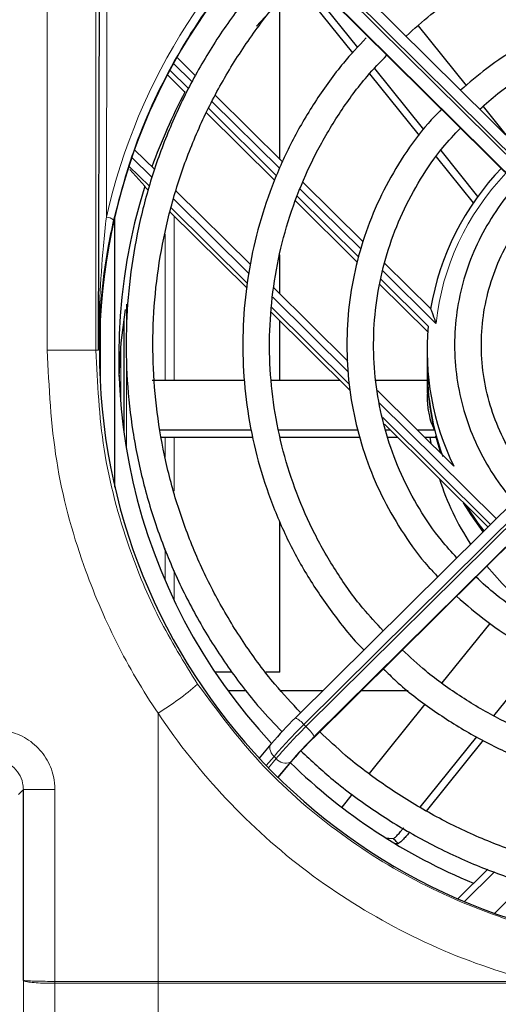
# Model space of a CAD drawing. Header units: millimetres. Extents: x 5 to 418, y 2 to 292.
# Tile 30 of 47: x 94 to 104, y 213 to 235. Entities that reach past the tile are written whole.
import ezdxf

# ---------------------------------------------------------------- set-up
doc = ezdxf.new("R2010")
doc.units = ezdxf.units.MM

msp = doc.modelspace()

# ---------------------------------------------------------------- linework, layer by layer
at = {"color": 7, "linetype": 'Continuous', "lineweight": 18}
for p, q in [((95.6471, 245.2065), (95.6108, 230.6808)), ((94.2832, 227.6978), (94.2832, 244.9173)), ((95.3768, 244.9173), (95.3768, 227.6978)), ((100.0388, 236.5755), (106.9883, 229.6937)), ((107.0354, 229.7404), (100.086, 236.6222)), ((99.8307, 236.3617), (106.7997, 229.4606)), ((106.7997, 229.4699), (99.8503, 236.3517)), ((97.5323, 233.7142), (97.1188, 234.1236)), ((99.5, 231.7656), (97.9861, 233.2648)), ((96.1828, 232.0162), (96.6318, 231.5716)), ((96.5768, 231.3695), (96.1181, 231.8237)), ((101.3237, 229.9597), (99.953, 231.317)), ((97.1231, 231.0851), (98.8057, 229.4189)), ((98.7779, 229.1898), (97.0629, 230.8881)), ((97.1282, 230.7075), (97.1282, 227.0285)), ((96.9278, 230.2938), (96.9278, 227.0285)), ((103.0035, 228.2962), (101.8147, 229.4735)), ((99.3454, 228.8844), (101.0402, 227.2061)), ((96.0596, 228.7303), (96.0596, 228.1715)), ((101.0563, 226.9336), (99.319, 228.654)), ((96.0596, 228.139), (96.0596, 225.4837)), ((95.9376, 226.4397), (95.9376, 227.7743)), ((94.2832, 227.6978), (95.3768, 227.6978)), ((95.4366, 227.6978), (95.3768, 227.6978)), ((101.7246, 226.5283), (104.3564, 223.9222)), ((106.9883, 226.1903), (100.0388, 219.3085)), ((104.2268, 223.7939), (101.8078, 226.1893)), ((100.086, 219.2619), (107.0354, 226.1437)), ((96.9278, 225.751), (96.9278, 225.2979)), ((97.1282, 225.751), (97.1282, 224.5348)), ((100.255, 219.0094), (107.224, 225.9105)), ((107.224, 225.9198), (100.2745, 219.038)), ((96.9278, 223.2564), (96.9278, 222.5351)), ((97.1282, 222.7617), (97.1282, 222.0944)), ((96.771, 219.561), (96.771, 213.5533)), ((100.0388, 219.3085), (100.086, 219.2619)), ((99.3722, 218.594), (99.1981, 218.3874)), ((99.2443, 218.3396), (99.4193, 218.5473)), ((99.4193, 218.5473), (99.3722, 218.594)), ((99.7412, 218.4664), (99.4557, 218.1274)), ((99.4617, 218.1215), (99.7883, 218.5092)), ((93.7492, 217.8521), (93.6388, 217.7417)), ((94.4578, 217.8521), (93.7492, 217.8521)), ((94.4578, 217.8521), (94.4578, 213.5533)), ((104.318, 216.0086), (103.644, 215.3411)), ((104.3212, 215.0781), (105.0181, 215.7682)), ((94.4575, 213.5533), (94.4578, 213.5533)), ((94.4576, 213.5092), (94.4575, 213.5092)), ((96.771, 213.5092), (96.7708, 213.5092)), ((96.771, 213.5533), (96.7712, 213.5533)), ((96.771, 213.5092), (96.771, 189.9)), ((96.7712, 213.5533), (105.221, 213.5533))]:
    msp.add_line(p, q, dxfattribs=at)
at = {"color": 7, "linetype": 'Continuous', "lineweight": 25}
for p, q in [((95.4366, 227.6978), (95.48, 245.0205)), ((107.223, 229.8927), (100.2736, 236.7745)), ((99.8317, 236.359), (106.8006, 229.4578)), ((100.0211, 235.7413), (101.1339, 234.3594)), ((100.1351, 235.8608), (101.2453, 234.4823)), ((99.5043, 231.9727), (99.5043, 235.5265)), ((102.6039, 234.9694), (103.683, 233.6294)), ((97.6109, 233.8477), (97.1949, 234.2596)), ((97.454, 233.5583), (97.0363, 233.9719)), ((101.512, 233.89), (102.6234, 232.5099)), ((101.6247, 234.0112), (102.7248, 232.6451)), ((97.3717, 233.4774), (96.98, 233.8654)), ((97.3717, 233.4774), (97.3717, 233.5006)), ((99.5666, 231.9111), (98.0592, 233.4038)), ((99.3827, 231.5092), (97.8574, 233.0197)), ((99.4265, 231.605), (97.9055, 233.1112)), ((104.0604, 233.1608), (104.602, 232.4883)), ((96.2437, 232.1893), (96.6942, 231.7432)), ((103.1084, 232.1687), (103.9377, 231.139)), ((103.0103, 232.0294), (103.8394, 230.9999)), ((96.1393, 231.7466), (96.4734, 231.3723)), ((101.3727, 230.1225), (100.02, 231.4621)), ((96.4734, 231.3723), (96.4734, 231.3559)), ((96.4734, 231.3559), (96.5526, 231.2775)), ((97.1777, 231.2644), (98.8402, 229.6181)), ((101.2371, 229.6728), (99.8553, 231.0412)), ((101.2694, 229.78), (99.8906, 231.1454)), ((97.0358, 230.799), (98.7653, 229.0863)), ((95.8043, 224.6266), (95.8043, 230.7021)), ((99.5043, 228.9605), (99.5043, 229.832)), ((102.8847, 228.6252), (101.8575, 229.6425)), ((102.8299, 228.2348), (101.7674, 229.2869)), ((99.3695, 229.094), (101.0256, 227.454)), ((102.8192, 228.1061), (101.7392, 229.1756)), ((99.307, 228.5498), (101.0792, 226.7949)), ((95.471, 228.327), (95.471, 227.0017)), ((96.0043, 228.3652), (96.0043, 225.8488)), ((99.5043, 227.0285), (99.5043, 228.3545)), ((102.8043, 227.6869), (102.8043, 227.3157)), ((102.8043, 227.2693), (102.8043, 226.7337)), ((96.6376, 227.0285), (98.7153, 227.0285)), ((99.3166, 227.0285), (100.8433, 227.0285)), ((101.6616, 227.0285), (102.8043, 227.0285)), ((101.6892, 226.7969), (103.4029, 225.0998)), ((102.8043, 226.6849), (102.8043, 226.5967)), ((106.8006, 226.3427), (99.8512, 219.4609)), ((101.8454, 226.0361), (104.1682, 223.7359)), ((96.8191, 225.9164), (98.8675, 225.9164)), ((96.8482, 225.751), (98.899, 225.751)), ((99.4797, 225.9164), (101.2503, 225.9164)), ((99.5139, 225.751), (101.3003, 225.751)), ((100.2541, 219.0066), (107.223, 225.9078)), ((101.8748, 225.9164), (101.9663, 225.9164)), ((101.9154, 225.751), (102.1333, 225.751)), ((102.5783, 225.9164), (102.9731, 225.9164)), ((102.7453, 225.751), (103.0033, 225.751)), ((102.8654, 225.751), (102.8876, 225.6101)), ((102.9724, 225.919), (102.9613, 225.919)), ((103.1136, 225.3863), (102.9975, 225.7738)), ((102.9975, 225.7738), (103.0099, 225.7738)), ((99.5043, 220.4856), (99.5043, 223.8605)), ((103.1427, 220.2397), (104.2166, 221.5733)), ((104.3026, 219.5058), (105.4056, 220.8755)), ((98.4294, 220.4856), (98.0458, 220.4856)), ((99.5043, 220.4856), (99.1857, 220.4856)), ((98.3375, 220.0689), (98.752, 220.0689)), ((99.5201, 220.0689), (100.4652, 220.0689)), ((101.3268, 220.0689), (102.3803, 220.0689)), ((101.5101, 218.2125), (102.763, 219.7682)), ((99.8503, 219.4581), (99.8512, 219.4609)), ((99.3169, 218.8865), (99.3015, 218.8716)), ((100.2541, 219.0066), (100.255, 219.0094)), ((102.6504, 217.4542), (103.9192, 219.0297)), ((102.7906, 217.3671), (104.0692, 218.9549)), ((99.3015, 218.8716), (99.0369, 218.5575)), ((99.4632, 218.12), (99.8037, 218.5242)), ((99.8037, 218.5242), (99.7883, 218.5092)), ((93.7492, 213.5755), (93.7492, 217.8521)), ((100.9027, 217.4582), (101.1338, 217.7452)), ((102.075, 216.6461), (102.141, 216.6423)), ((102.141, 216.6423), (102.141, 216.6548)), ((102.141, 216.6423), (102.1573, 216.6439)), ((104.1644, 216.0678), (103.4949, 215.4048))]:
    msp.add_line(p, q, dxfattribs=at)
at = {"color": 7, "linetype": 'Continuous', "lineweight": 25, "flags": 128}
for points in [[(98.9812, 234.9555), (99.4561, 235.4767), (99.89, 235.9064)], [(95.8959, 227.107), (95.9461, 227.8658), (96.0406, 228.6125)], [(104.0614, 223.6302), (103.7908, 224.0052), (103.6192, 224.2796)], [(104.0819, 223.6505), (103.9502, 223.8233), (103.6888, 224.2107)], [(104.142, 222.8568), (104.4883, 222.4693), (104.7412, 222.2247)], [(102.0465, 216.748), (101.947, 216.7517), (101.893, 216.7581)]]:
    msp.add_lwpolyline(points, dxfattribs=at)
at = {"color": 7, "linetype": 'Continuous', "lineweight": 18, "flags": 128}
for points in [[(99.3015, 218.8716), (99.2945, 218.8623), (99.2803, 218.8318), (99.2746, 218.7963), (99.2779, 218.757), (99.2899, 218.7156), (99.3101, 218.6735), (99.3379, 218.6325), (99.3722, 218.594)], [(93.6942, 189.9882), (93.7075, 195.6837), (93.7215, 201.6716), (93.7424, 210.6534), (93.7492, 213.5755)], [(94.4575, 213.5092), (94.4544, 212.1876), (94.442, 206.9013), (94.4222, 198.4006), (94.4156, 195.5955), (94.4023, 189.9)]]:
    msp.add_lwpolyline(points, dxfattribs=at)
at = {"color": 7, "linetype": 'Continuous', "lineweight": 25}
for centre, radius, start, end in [((108.6119, 227.5085), 12.7267, 152.03017, 160.27138), ((108.7242, 227.654), 5.921, 135.81162, 170.55776), ((108.5954, 227.5646), 12.706, 162.56205, 223.08435), ((108.696, 227.6872), 5.8916, 174.66733, 206.05088), ((108.6935, 227.3161), 5.8892, 180.00348, 199.86423), ((108.6902, 227.2694), 5.8859, 180.00073, 193.26348), ((108.7181, 226.6052), 5.9151, 197.64396, 213.3839), ((106.2115, 212.9884), 9.0732, 134.51546, 139.45389), ((106.6358, 212.5683), 9.0732, 134.51546, 139.45389), ((105.8211, 213.3484), 7.939, 134.51546, 139.45389), ((108.7632, 227.7081), 12.9268, 225.74028, 247.64419)]:
    msp.add_arc(centre, radius, start, end, dxfattribs=at)
at = {"color": 7, "linetype": 'Continuous', "lineweight": 18}
for centre, radius, start, end in [((108.7233, 227.6793), 5.7529, 136.16805, 173.84451), ((95.5747, 230.3309), 0.3518, 55.6099, 84.11436), ((92.9595, 225.6951), 7.2218, 301.85498, 310.58736), ((99.5937, 218.9521), 0.5703, 38.68754, 63.15667), ((107.9904, 211.2214), 11.3415, 134.51546, 139.45389), ((108.0375, 211.1747), 11.3415, 134.51546, 139.45389), ((99.4573, 218.5409), 0.9565, 31.31036, 48.91102), ((99.6316, 218.7112), 0.2682, 217.65732, 294.11615), ((89.1762, 213.5374), 5.2813, 359.69414, 0.17279), ((89.21, 213.5532), 5.2478, 359.51888, 0.0006), ((92.0463, 213.5532), 4.7246, 359.46585, 0.00066), ((92.0464, 213.5532), 4.7247, 359.46665, 0.00146)]:
    msp.add_arc(centre, radius, start, end, dxfattribs=at)
at = {"color": 7, "linetype": 'Continuous', "lineweight": 25}
for centre, major_axis, ratio, start_param, end_param in [((108.821, 227.6644), (0, 13.3665), 0.9999969, 4.7998964, 10.9030624), ((108.8043, 227.334), (0, 6.1985), 0.9679787, 1.8252376, 1.8290402)]:
    msp.add_ellipse(centre, major_axis=major_axis, ratio=ratio, start_param=start_param, end_param=end_param, dxfattribs=at)
at = {"color": 7, "linetype": 'Continuous', "lineweight": 18}
for centre, major_axis, ratio, start_param, end_param in [((108.821, 227.6871), (0, 13.5452), 0.9999969, 4.8943935, 7.6311291), ((108.8043, 227.2855), (-6.7068, 11.0386), 0.9645245, 2.0214163, 2.0229426)]:
    msp.add_ellipse(centre, major_axis=major_axis, ratio=ratio, start_param=start_param, end_param=end_param, dxfattribs=at)
for points, knots in [([(111.5359, 214.5638), (111.6445, 214.5872), (112.1879, 214.7043), (113.4421, 215.0662), (115.2246, 215.8485), (117.1053, 217.078), (118.7473, 218.6056), (120.1214, 220.3837), (121.1753, 222.3741), (121.8922, 224.5221), (122.231, 226.7664), (122.1941, 229.0456), (121.7637, 231.2886), (120.9651, 233.4329), (119.8065, 235.408), (118.3379, 237.1606), (116.5897, 238.6314), (114.6303, 239.7879), (112.5056, 240.5883), (110.2893, 241.0265), (108.0359, 241.0795), (105.8122, 240.7652), (103.6776, 240.0787), (101.6843, 239.055), (99.894, 237.7083), (98.3414, 236.0841), (97.0916, 234.2164), (96.234, 232.3682), (95.9084, 231.1333), (95.7734, 230.6211)], [0, 0, 0, 0, 0.0057927, 0.0289909, 0.0679712, 0.1069529, 0.1459199, 0.1848886, 0.2242933, 0.2636993, 0.3034589, 0.3432187, 0.3831638, 0.4231078, 0.4629823, 0.5028549, 0.5424314, 0.582006, 0.6211917, 0.6603764, 0.699254, 0.7381318, 0.7769165, 0.8157024, 0.8546452, 0.8935897, 0.9328725, 0.9721568, 1, 1, 1, 1]), ([(95.6108, 230.6808), (95.5878, 230.4653), (95.482, 229.4719), (95.4398, 228.4799), (95.4367, 227.7022), (95.4366, 227.6978)], [0, 0, 0, 0, 0.2159075, 0.9955433, 1, 1, 1, 1]), ([(96.771, 219.561), (96.771, 219.561), (96.4276, 220.0704), (95.7984, 221.1428), (95.0002, 223.0297), (94.4053, 225.2284), (94.3243, 226.8668), (94.2832, 227.6978)], [0, 0, 0, 0, 0.00000232, 0.21374987, 0.4310304, 0.71142253, 1, 1, 1, 1]), ([(95.3768, 227.6978), (95.4122, 226.9548), (95.4841, 225.4472), (96.0262, 223.4338), (96.7541, 221.6695), (97.3551, 220.6996), (97.6581, 220.2107)], [0, 0, 0, 0, 0.2804789, 0.5691006, 0.7827892, 1, 1, 1, 1]), ([(97.6581, 220.2107), (98.1035, 219.6121), (99.0074, 218.3974), (100.7182, 216.9036), (102.653, 215.6868), (104.6851, 214.8589), (106.7663, 214.3553), (108.1307, 214.2946), (108.821, 214.2639)], [0, 0, 0, 0, 0.1698682, 0.3446607, 0.5145151, 0.6893038, 0.842835, 1, 1, 1, 1]), ([(105.221, 213.5533), (104.9695, 213.6226), (103.9304, 213.9087), (102.1736, 214.6462), (100.0851, 215.949), (98.2517, 217.5953), (97.225, 218.8803), (96.771, 219.561), (96.771, 219.561)], [0, 0, 0, 0, 0.0738404, 0.3051268, 0.5364223, 0.768207, 0.9999981, 1, 1, 1, 1]), ([(94.4578, 217.8521), (94.4514, 217.9497), (94.4353, 218.1969), (94.276, 218.5719), (93.9741, 218.9112), (93.574, 219.1419), (93.2736, 219.1717), (93.1234, 219.1867)], [0, 0, 0, 0, 0.1399457, 0.354707, 0.569707, 0.7848075, 1, 1, 1, 1]), ([(93.0841, 218.5201), (93.159, 218.5126), (93.3088, 218.4975), (93.5082, 218.382), (93.6587, 218.2123), (93.738, 218.0246), (93.7461, 217.9009), (93.7492, 217.8521)], [0, 0, 0, 0, 0.2151162, 0.4302859, 0.6453841, 0.860145, 1, 1, 1, 1]), ([(93.7492, 213.5755), (93.7493, 213.5753), (93.7507, 213.5733), (93.7726, 213.5689), (93.8641, 213.5626), (94.0261, 213.5572), (94.2321, 213.5537), (94.3824, 213.5534), (94.4575, 213.5533)], [0, 0, 0, 0, 0.0107784, 0.16672, 0.3752992, 0.5835598, 0.7917454, 1, 1, 1, 1]), ([(93.7492, 213.5755), (93.7493, 213.5751), (93.7507, 213.5691), (93.7725, 213.5558), (93.8641, 213.5369), (94.0261, 213.5208), (94.2321, 213.5104), (94.3824, 213.5096), (94.4575, 213.5092)], [0, 0, 0, 0, 0.0107784, 0.16672, 0.3752992, 0.5835598, 0.7917454, 1, 1, 1, 1]), ([(96.7708, 213.5092), (96.2693, 213.5092), (95.4984, 213.5092), (94.7272, 213.5092), (94.4576, 213.5092)], [0, 0, 0, 0, 0.6504329, 1, 1, 1, 1]), ([(94.4578, 213.5533), (94.7274, 213.5533), (95.4986, 213.5533), (96.2695, 213.5533), (96.771, 213.5533)], [0, 0, 0, 0, 0.34956709, 1, 1, 1, 1]), ([(105.2209, 213.5091), (102.4022, 213.5092), (99.5835, 213.5092), (96.771, 213.5092), (96.771, 213.5092)], [0, 0, 0, 0, 0.9999976, 1, 1, 1, 1])]:
    msp.add_open_spline(points, degree=3, knots=knots, dxfattribs=at)
at = {"color": 7, "linetype": 'Continuous', "lineweight": 25}
for points, knots in [([(102.334, 234.7342), (102.5165, 234.8994), (102.9455, 235.2879), (103.6999, 235.8056), (104.5732, 236.294), (105.4956, 236.6862), (106.454, 236.9811), (107.4384, 237.1746), (108.4379, 237.2648), (109.4413, 237.2507), (110.4378, 237.1325), (111.4162, 236.9114), (112.3656, 236.5897), (113.2766, 236.1722), (114.1343, 235.6582), (114.8044, 235.1766), (115.159, 234.8399), (115.2725, 234.7321)], [0, 0, 0, 0, 0.05207505, 0.12245527, 0.19283204, 0.26320557, 0.33357621, 0.40394443, 0.47431078, 0.54467587, 0.61504035, 0.68540471, 0.75576964, 0.82613583, 0.89650393, 0.9668745, 1, 1, 1, 1]), ([(99.6169, 236.5653), (99.5837, 236.5337), (99.2721, 236.2368), (98.7537, 235.6053), (98.0751, 234.6747), (97.4925, 233.6801), (97.0013, 232.6391), (96.6082, 231.5577), (96.3156, 230.4456), (96.1263, 229.3118), (96.0416, 228.1656), (96.0623, 227.0166), (96.1883, 225.8741), (96.4184, 224.7478), (96.7508, 223.6467), (97.1829, 222.5803), (97.7102, 221.5563), (98.3322, 220.587), (98.9445, 219.7779), (99.3803, 219.324), (99.5498, 219.1475)], [0, 0, 0, 0, 0.0071168, 0.0668057, 0.1264927, 0.1861778, 0.2458612, 0.3055428, 0.365223, 0.424902, 0.48458, 0.5442574, 0.6039344, 0.6636115, 0.7232888, 0.7829668, 0.8426458, 0.9023261, 0.9620078, 1, 1, 1, 1]), ([(99.967, 219.5755), (99.7712, 219.7844), (99.3187, 220.2669), (98.7044, 221.1028), (98.1155, 222.0599), (97.6217, 223.0693), (97.2241, 224.1192), (96.927, 225.2013), (96.7328, 226.306), (96.6432, 227.4239), (96.659, 228.5452), (96.78, 229.6602), (97.0053, 230.7592), (97.3327, 231.8327), (97.7599, 232.8712), (98.2817, 233.8669), (98.8983, 234.8067), (99.4884, 235.5702), (99.9018, 235.9893), (100.0516, 236.1412)], [0, 0, 0, 0, 0.0467107, 0.1079346, 0.1691606, 0.2303888, 0.291619, 0.352851, 0.4140845, 0.4753194, 0.5365551, 0.5977912, 0.6590273, 0.7202628, 0.7814974, 0.8427308, 0.9039626, 0.9651925, 1, 1, 1, 1]), ([(114.053, 233.5245), (113.8556, 233.6957), (113.4306, 234.0642), (112.6991, 234.5297), (111.8881, 234.9336), (111.0336, 235.2395), (110.1495, 235.4457), (109.2471, 235.5488), (108.3386, 235.5474), (107.4365, 235.4418), (106.5529, 235.233), (105.6992, 234.9246), (104.8893, 234.5181), (104.1655, 234.0549), (103.7473, 233.6904), (103.5563, 233.5238)], [0, 0, 0, 0, 0.0682498, 0.1469204, 0.225596, 0.3042763, 0.3829608, 0.4616487, 0.5403391, 0.6190309, 0.6977229, 0.7764138, 0.8551027, 0.9337885, 1, 1, 1, 1]), ([(103.9872, 233.0971), (104.1199, 233.2171), (104.4671, 233.5309), (105.104, 233.9476), (105.8765, 234.3477), (106.6948, 234.649), (107.5431, 234.8513), (108.4101, 234.9505), (109.2827, 234.9455), (110.1484, 234.8363), (110.9941, 234.6242), (111.8088, 234.3136), (112.576, 233.9043), (113.186, 233.4974), (113.5098, 233.1991), (113.6209, 233.0966)], [0, 0, 0, 0, 0.0509735, 0.1333497, 0.2157197, 0.2980839, 0.3804432, 0.4627986, 0.5451513, 0.6275027, 0.7098538, 0.7922059, 0.8745606, 0.956919, 1, 1, 1, 1]), ([(101.4376, 234.6945), (101.2643, 234.5103), (100.8561, 234.0763), (100.3071, 233.3136), (99.7841, 232.4299), (99.3574, 231.4958), (99.0282, 230.5241), (98.8008, 229.5241), (98.6773, 228.5064), (98.659, 227.4816), (98.7462, 226.4603), (98.9379, 225.4531), (99.2319, 224.4704), (99.626, 223.523), (100.1131, 222.6179), (100.6995, 221.7756), (101.1287, 221.2284), (101.3806, 220.9856), (101.3858, 220.9806)], [0, 0, 0, 0, 0.0500003, 0.1177665, 0.1855297, 0.25329, 0.3210476, 0.3888029, 0.4565564, 0.5243084, 0.5920598, 0.6598109, 0.7275623, 0.7953146, 0.8630685, 0.9308245, 0.9985829, 1, 1, 1, 1]), ([(101.8196, 221.4102), (101.6646, 221.5761), (101.2828, 221.9849), (100.7669, 222.7136), (100.2678, 223.5748), (99.866, 224.4856), (99.562, 225.4324), (99.3603, 226.4058), (99.2629, 227.3947), (99.2708, 228.3883), (99.3841, 229.3756), (99.6013, 230.3458), (99.9204, 231.2878), (100.3368, 232.1922), (100.8498, 233.0455), (101.3706, 233.7579), (101.7515, 234.1532), (101.9016, 234.3091)], [0, 0, 0, 0, 0.0476506, 0.1174021, 0.1871573, 0.2569159, 0.3266779, 0.3964427, 0.4662098, 0.5359786, 0.6057484, 0.675518, 0.7452866, 0.8150537, 0.8848184, 0.9545804, 1, 1, 1, 1]), ([(103.1267, 233.096), (103.0243, 232.9918), (102.711, 232.6729), (102.2721, 232.0651), (101.8152, 231.2885), (101.4568, 230.4611), (101.1965, 229.5991), (101.0392, 228.7128), (100.9867, 227.8145), (101.0397, 226.9163), (101.1975, 226.0301), (101.4583, 225.1685), (101.8169, 224.3413), (102.275, 223.5658), (102.6875, 222.9892), (102.9713, 222.6988), (103.0448, 222.6235)], [0, 0, 0, 0, 0.0378453, 0.1157691, 0.1936879, 0.2716017, 0.349511, 0.4274165, 0.5053191, 0.5832199, 0.6611199, 0.7390201, 0.8169217, 0.894826, 0.9727338, 1, 1, 1, 1]), ([(103.4719, 223.0464), (103.3534, 223.1745), (103.0385, 223.5145), (102.6188, 224.1406), (102.2129, 224.9043), (101.9067, 225.7136), (101.7005, 226.5529), (101.5984, 227.4109), (101.6016, 228.2748), (101.71, 229.1321), (101.9225, 229.97), (102.2348, 230.7772), (102.6461, 231.5383), (103.0842, 232.1786), (103.4171, 232.5319), (103.5519, 232.6749)], [0, 0, 0, 0, 0.0491774, 0.1305639, 0.2119569, 0.2933562, 0.3747612, 0.4561709, 0.5375841, 0.6189993, 0.7004142, 0.7818273, 0.8632371, 0.9446423, 1, 1, 1, 1]), ([(104.8325, 231.4068), (104.8039, 231.3791), (104.5959, 231.1773), (104.283, 230.7331), (103.9104, 230.0842), (103.6406, 229.3841), (103.47, 228.6553), (103.4042, 227.9096), (103.4438, 227.1622), (103.5888, 226.4279), (103.8341, 225.7194), (104.1825, 225.0573), (104.4993, 224.5799), (104.7221, 224.3503), (104.771, 224.3)], [0, 0, 0, 0, 0.0152594, 0.1110782, 0.2068862, 0.3026837, 0.3984716, 0.4942521, 0.5900275, 0.6858005, 0.7815736, 0.8773501, 0.9731328, 1, 1, 1, 1]), ([(105.1829, 224.7407), (105.0748, 224.8664), (104.8131, 225.1707), (104.4962, 225.7251), (104.2284, 226.3771), (104.0642, 227.0633), (104.0036, 227.7655), (104.0487, 228.4691), (104.1991, 229.1578), (104.4484, 229.8193), (104.8026, 230.4279), (105.0776, 230.8208), (105.2517, 230.9857), (105.2548, 230.9886)], [0, 0, 0, 0, 0.0724206, 0.1752424, 0.2780797, 0.3809316, 0.4837954, 0.5866674, 0.6895425, 0.7924149, 0.8952801, 0.9981343, 1, 1, 1, 1]), ([(95.7734, 230.6211), (95.7285, 230.4089), (95.6032, 229.8171), (95.477, 228.8472), (95.4389, 228.0863), (95.4367, 227.7021), (95.4366, 227.6978)], [0, 0, 0, 0, 0.2166668, 0.6043637, 0.995567, 1, 1, 1, 1]), ([(102.8834, 228.6254), (102.8837, 228.6257), (102.8844, 228.6264), (102.8909, 228.6111), (102.9063, 228.5702), (102.9433, 228.4661), (102.9788, 228.3653), (103.0033, 228.2967), (103.0035, 228.2962)], [0, 0, 0, 0, 0.062674, 0.1400409, 0.2626469, 0.5001024, 0.9961653, 1, 1, 1, 1]), ([(102.81, 226.7336), (102.8084, 226.6911), (102.8013, 226.5056), (102.8565, 226.1517), (102.9191, 226.0126), (102.9613, 225.919)], [0, 0, 0, 0, 0.0887043, 0.3866708, 1, 1, 1, 1]), ([(108.8043, 220.6897), (108.6549, 220.6925), (108.2154, 220.7007), (107.4893, 220.7927), (106.6428, 221.0002), (105.827, 221.3079), (105.0574, 221.7132), (104.4065, 222.148), (104.0461, 222.4795), (103.8983, 222.6154)], [0, 0, 0, 0, 0.0829292, 0.2439123, 0.4049667, 0.5660233, 0.7270847, 0.8881535, 1, 1, 1, 1]), ([(103.4645, 222.1859), (103.6862, 221.9921), (104.1347, 221.6002), (104.8918, 221.1135), (105.7021, 220.7079), (106.5557, 220.3995), (107.4393, 220.1921), (108.1941, 220.1006), (108.6503, 220.0925), (108.8043, 220.0897)], [0, 0, 0, 0, 0.15065572, 0.30478949, 0.45893308, 0.6130859, 0.76724689, 0.92141461, 1, 1, 1, 1]), ([(108.8043, 218.3791), (108.6314, 218.3819), (108.1248, 218.3902), (107.2874, 218.4826), (106.3064, 218.6905), (105.353, 219.0009), (104.4371, 219.4074), (103.572, 219.9096), (102.8345, 220.4324), (102.4195, 220.82), (102.2475, 220.9806)], [0, 0, 0, 0, 0.0716425, 0.2100004, 0.3484046, 0.4868097, 0.6252172, 0.7636283, 0.9020441, 1, 1, 1, 1]), ([(101.822, 220.5594), (101.9169, 220.4655), (102.2554, 220.1303), (102.9119, 219.6342), (103.7801, 219.0785), (104.7052, 218.6183), (105.6717, 218.2524), (106.6711, 217.9862), (107.6746, 217.8254), (108.3895, 217.7809), (108.76, 217.7793), (108.8043, 217.7791)], [0, 0, 0, 0, 0.0521383, 0.1860748, 0.3200172, 0.4539652, 0.5879186, 0.7218767, 0.8558389, 0.9827698, 1, 1, 1, 1]), ([(108.8043, 215.7879), (108.6085, 215.7908), (108.0357, 215.799), (107.0889, 215.8917), (105.9764, 216.1002), (104.8883, 216.4115), (103.8343, 216.8214), (102.8226, 217.326), (101.8654, 217.9242), (101.0498, 218.5299), (100.5871, 218.968), (100.3969, 219.1481)], [0, 0, 0, 0, 0.06321741, 0.18488278, 0.30658001, 0.42827778, 0.54997679, 0.67167773, 0.79338125, 0.91508791, 1, 1, 1, 1]), ([(99.9737, 218.717), (100.2104, 218.4975), (100.7293, 218.0164), (101.613, 217.3694), (102.5988, 216.7642), (103.6378, 216.2523), (104.719, 215.8354), (105.8341, 215.5172), (106.9737, 215.3021), (107.9679, 215.2011), (108.5792, 215.1915), (108.8043, 215.1879)], [0, 0, 0, 0, 0.0996106, 0.2183434, 0.3370799, 0.4558199, 0.5745632, 0.6933094, 0.8120582, 0.9308091, 1, 1, 1, 1]), ([(102.0465, 216.748), (102.0613, 216.7596), (102.0911, 216.7829), (102.1558, 216.8491), (102.2216, 216.9229), (102.263, 216.9735), (102.2808, 216.9952)], [0, 0, 0, 0, 0.2664741, 0.5329746, 0.7989747, 1, 1, 1, 1]), ([(102.4171, 216.9033), (102.3931, 216.8743), (102.3453, 216.8161), (102.2741, 216.7382), (102.2139, 216.6794), (102.1752, 216.6492), (102.1621, 216.6453), (102.1573, 216.6439)], [0, 0, 0, 0, 0.2190511, 0.4381617, 0.6559699, 0.8732227, 1, 1, 1, 1]), ([(102.141, 216.6548), (102.1402, 216.6564), (102.1379, 216.6608), (102.1112, 216.6884), (102.0775, 216.7197), (102.0497, 216.745), (102.0465, 216.748)], [0, 0, 0, 0, 0.1150539, 0.3004628, 0.9183354, 1, 1, 1, 1])]:
    msp.add_open_spline(points, degree=3, knots=knots, dxfattribs=at)

doc.saveas('drawing.dxf')
